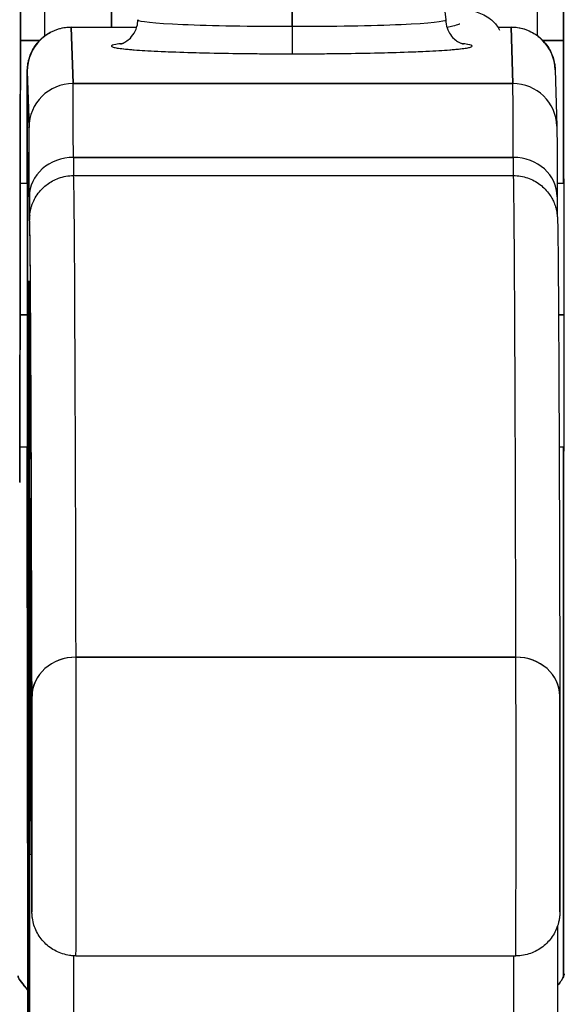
# Model space of a CAD drawing. Extents: x 784 to 1207, y 24 to 294.
# Tile 136 of 217: x 1034.796 to 1035.039, y 108.827 to 109.268. Entities that reach past the tile are written whole.
import ezdxf

# ---------------------------------------------------------------- set-up
doc = ezdxf.new("R2010")
doc.units = 0
doc.header["$LTSCALE"] = 4
doc.header["$MEASUREMENT"] = 0
doc.layers.get('0').update_dxf_attribs({"linetype": 'CONTINUOUS'})
doc.layers.get('DEFPOINTS').update_dxf_attribs({"linetype": 'CONTINUOUS'})
doc.styles.add('ROMANS', font='romans.shx')
doc.dimstyles.new('Default (ANSI)', dxfattribs={"dimscale": 20, "dimtxt": 0.07, "dimasz": 0.07, "dimexe": 0.125, "dimexo": 0.0625, "dimgap": 0.031496, "dimtad": 0, "dimtih": 1, "dimtoh": 1, "dimrnd": 1e-08, "dimzin": 0, "dimdsep": 46, "dimtxsty": 'ROMANS', "dimblk": 'Filled-1', "dimcen": 0.09, "dimdle": 0.393701, "dimclrd": 256, "dimclre": 256, "dimclrt": 256, "dimadec": 0, "dimazin": 0, "dimtfac": 0.928571, "dimtofl": 0, "dimtmove": 0, "dimatfit": 3, "dimfxl": 1, "dimtolj": 1, "dimtzin": 0, "dimlwd": -1, "dimlwe": -1, "dimarcsym": 0})

# ---------------------------------------------------------------- blocks, each defined once
blk = doc.blocks.new('Filled-1')
at = {"color": 0}
for p, q in [((0, 0), (-1, 0.17857)), ((-1, 0.17857), (-1, -0.17857)), ((-1, 0), (0, 0)), ((-1, -0.17857), (0, 0))]:
    blk.add_line(p, q, dxfattribs=at)
at = {"color": 0, "flags": 128}
blk.add_lwpolyline([(-1, -0.17857), (0, 0), (-1, 0.17857), (-1, -0.17857)], dxfattribs=at)
at = {"color": 0}
blk.add_solid([(-1, -0.17857), (0, 0), (-1, 0.17857), (-1, -0.17857)], dxfattribs=at)
blk = doc.blocks.new('*D19')
at = {"transparency": 16777216}
for p, q in [((1033.09995, 108.88735), (1033.09995, 115.33774)), ((1065.16245, 108.8561), (1065.16245, 115.33774)), ((1034.49995, 112.83774), (1044.71451, 112.83774)), ((1063.76245, 112.83774), (1053.54789, 112.83774))]:
    blk.add_line(p, q, dxfattribs=at)
at = {"layer": 'DEFPOINTS', "color": 0, "transparency": 16777216}
for p in [(1033.09995, 112.83774), (1033.09995, 107.63735), (1065.16245, 107.6061)]:
    blk.add_point(p, dxfattribs=at)
at = {"transparency": 16777216, "xscale": 1.400000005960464, "yscale": 1.400000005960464, "zscale": 1.400000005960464, "rotation": 180}
blk.add_blockref('Filled-1', (1033.09995, 112.83774), dxfattribs=at)
at = {"transparency": 16777216, "xscale": 1.400000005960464, "yscale": 1.400000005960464, "zscale": 1.400000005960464}
blk.add_blockref('Filled-1', (1065.16245, 112.83774), dxfattribs=at)
at = {"transparency": 16777216, "insert": (1049.1312, 112.83774), "char_height": 1.4, "attachment_point": 5, "style": 'ROMANS'}
blk.add_mtext('\\A1;\\fTahoma|b0|i0;\\H1.7500;(32.06)\\P\\fTahoma|b0|i0;\\H1.7500;(2 PL.)', dxfattribs=at)
blk = doc.blocks.new('*D20')
at = {"transparency": 16777216}
for p, q in [((1028.84995, 108.88735), (1028.84995, 115.33774)), ((1033.09995, 108.88735), (1033.09995, 115.33774)), ((1026.84995, 112.83774), (1024.84995, 112.83774)), ((1035.09995, 112.83774), (1037.09995, 112.83774))]:
    blk.add_line(p, q, dxfattribs=at)
at = {"layer": 'DEFPOINTS', "color": 0, "transparency": 16777216}
for p in [(1033.09995, 112.83774), (1028.84995, 107.63735), (1033.09995, 107.63735)]:
    blk.add_point(p, dxfattribs=at)
at = {"transparency": 16777216, "xscale": 2, "yscale": 2, "zscale": 2}
blk.add_blockref('Filled-1', (1028.84995, 112.83774), dxfattribs=at)
at = {"transparency": 16777216, "xscale": 2, "yscale": 2, "zscale": 2, "rotation": 180}
blk.add_blockref('Filled-1', (1033.09995, 112.83774), dxfattribs=at)
at = {"transparency": 16777216, "insert": (1021.17241, 112.83774), "char_height": 2, "attachment_point": 5, "style": 'ROMANS'}
blk.add_mtext('\\A1;4.25', dxfattribs=at)
blk = doc.blocks.new('*D22')
at = {"transparency": 16777216}
for p, q in [((996.78745, 108.8561), (996.78745, 123.13991)), ((1065.16245, 108.8561), (1065.16245, 123.13991)), ((998.18745, 120.63991), (1021.18133, 120.63991)), ((1063.76245, 120.63991), (1040.76857, 120.63991))]:
    blk.add_line(p, q, dxfattribs=at)
at = {"layer": 'DEFPOINTS', "color": 0, "transparency": 16777216}
for p in [(996.78745, 120.63991), (996.78745, 107.6061), (1065.16245, 107.6061)]:
    blk.add_point(p, dxfattribs=at)
at = {"transparency": 16777216, "xscale": 1.400000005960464, "yscale": 1.400000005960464, "zscale": 1.400000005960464, "rotation": 180}
blk.add_blockref('Filled-1', (996.78745, 120.63991), dxfattribs=at)
at = {"transparency": 16777216, "xscale": 1.400000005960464, "yscale": 1.400000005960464, "zscale": 1.400000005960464}
blk.add_blockref('Filled-1', (1065.16245, 120.63991), dxfattribs=at)
at = {"transparency": 16777216, "insert": (1030.97495, 120.63991), "char_height": 1.4, "attachment_point": 5, "style": 'ROMANS'}
blk.add_mtext('\\A1;\\fTahoma|b0|i0;\\H1.7500;(68.37)\\P\\fTahoma|b0|i0;\\H1.7500;OPENING WIDTH', dxfattribs=at)

msp = doc.modelspace()

# ---------------------------------------------------------------- linework, layer by layer
for p, q in [((1034.91764, 109.34109), (1034.91765, 109.26465)), ((1034.91765, 109.26465), (1034.91764, 109.34109)), ((1034.97781, 109.34368), (1034.98646, 109.26761)), ((1034.83691, 109.26422), (1034.83691, 109.28061)), ((1034.83691, 109.26422), (1034.83691, 109.28061)), ((1034.83691, 109.28061), (1034.83691, 109.26422)), ((1034.81889, 109.26422), (1034.84816, 109.26422)), ((1034.81964, 109.23901), (1034.81889, 109.26422)), ((1034.81889, 109.26422), (1034.81964, 109.23901)), ((1035.0098, 109.26422), (1035.01574, 109.26422)), ((1035.01649, 109.23901), (1035.01574, 109.26422)), ((1035.01574, 109.26422), (1035.01649, 109.23901)), ((1034.79609, 109.25833), (1034.80472, 109.25833)), ((1034.80472, 109.25833), (1034.79609, 109.25833)), ((1035.02989, 109.25833), (1035.03915, 109.25833)), ((1035.03915, 109.25833), (1035.02989, 109.25833)), ((1035.03915, 109.19446), (1035.03915, 109.25833)), ((1035.03915, 109.25833), (1035.03915, 109.19446)), ((1034.7992, 109.24456), (1034.79995, 109.21934)), ((1034.79995, 109.21934), (1034.7992, 109.24456)), ((1035.03541, 109.24514), (1035.03616, 109.21992)), ((1034.81964, 109.23901), (1035.01649, 109.23901)), ((1035.01649, 109.23901), (1034.81964, 109.23901)), ((1034.99439, 109.23901), (1034.99439, 109.23901)), ((1034.99439, 109.23901), (1034.99439, 109.23901)), ((1034.8198, 109.20597), (1035.01665, 109.20597)), ((1035.01665, 109.20596), (1034.8198, 109.20596)), ((1034.79603, 109.19446), (1034.79925, 109.19446)), ((1034.81988, 109.1978), (1035.01673, 109.1978)), ((1035.03631, 109.19446), (1035.03937, 109.19446)), ((1034.79595, 109.1354), (1034.79929, 109.1354)), ((1034.79929, 109.1354), (1034.79595, 109.1354)), ((1035.03692, 109.1354), (1035.03943, 109.1354)), ((1035.03943, 109.1354), (1035.03692, 109.1354)), ((1034.79583, 109.07635), (1034.79925, 109.07635)), ((1035.03719, 109.07635), (1035.03937, 109.07635)), ((1035.03915, 108.83942), (1035.03915, 109.07635)), ((1035.03915, 109.07635), (1035.03915, 108.83942)), ((1034.79916, 109.06602), (1034.79923, 109.06608)), ((1034.79923, 109.06608), (1034.79916, 109.06602)), ((1034.79938, 108.84624), (1034.7991, 109.05677)), ((1034.7991, 109.05677), (1034.79938, 108.84624)), ((1035.01785, 108.98217), (1034.821, 108.98217)), ((1034.821, 108.98217), (1035.01785, 108.98217)), ((1034.79938, 108.84624), (1034.79938, 108.84622)), ((1034.82096, 108.84842), (1035.01781, 108.84842)), ((1035.03915, 108.84013), (1035.03979, 108.84013)), ((1035.03979, 108.84013), (1035.03915, 108.84013))]:
    msp.add_line(p, q)
for centre, major_axis, ratio, start_param, end_param in [((1034.8081, 109.25833), (0, 0.98425), 0.001274, 1.266466, 1.56886), ((1035.02857, 109.25833), (0, -0.98425), 0.001274, 4.408059, 4.710116), ((1035.04038, 109.25833), (0, 0.97244), 0.001274, 1.262649, 1.570796), ((1034.79551, 109.56526), (0, -0.55118), 0.001274, 0.413203, 1.302712), ((1034.91756, 109.2676), (-0.0689, 0), 0.042782, 6.278319, 7.855256), ((1034.91756, 109.2676), (-0.0689, 0), 0.042782, 6.278319, 7.855256), ((1034.91756, 109.2676), (0.0689, 0), 0.042782, 4.713664, 6.288051), ((1034.91756, 109.2676), (0.0689, 0), 0.042782, 4.713664, 6.288051), ((1034.91766, 109.26415), (0, -0.01181), 0.001274, 4.669594, 6.240384), ((1034.91766, 109.26415), (0, -0.01181), 0.001274, 4.669594, 6.240384), ((1034.81888, 109.24456), (-0.01969, 0), 0.999085, 4.712389, 6.283185), ((1034.81888, 109.24456), (-0.01969, 0), 0.999085, 4.712389, 6.283185), ((1034.81888, 109.1354), (0, 0.12894), 0.001274, 6.24039, 6.283185), ((1035.01573, 109.1354), (0, 0.12894), 0.001274, 6.24039, 6.32598), ((1035.01573, 109.24456), (0.01968, 0.00059), 0.999084, 0, 1.541037), ((1035.01573, 109.24456), (0.01969, 0), 0.999085, 0.029759, 1.570796), ((1034.91756, 109.2558), (-0.08071, 0), 0.042782, 5.937993, 7.855256), ((1034.91756, 109.2558), (0.08071, 0), 0.042782, 4.713664, 6.628377), ((1034.79919, 109.1354), (0, 0.10925), 0.001274, 6.24039, 7.282904), ((1034.81963, 109.21934), (-0.01969, 0), 0.999085, 4.712389, 6.283185), ((1034.81963, 109.21934), (-0.01969, 0), 0.999085, 4.712389, 6.283185), ((1034.81962, 108.92438), (0, 0.31492), 0.001274, 5.818959, 6.240414), ((1034.81962, 108.92433), (0, 0.31496), 0.001274, 5.818984, 6.24039), ((1035.01573, 109.13541), (0, -0.12893), 0.001276, 3.779235, 3.779243), ((1035.01648, 109.21934), (0.01968, 0.00059), 0.999084, 0, 1.541037), ((1035.01647, 108.92433), (0, 0.31496), 0.001274, 5.818984, 6.24039), ((1035.01648, 109.21934), (0.01969, 0), 0.999085, 0.029759, 1.570796), ((1035.01647, 108.92438), (0, 0.31492), 0.001274, 5.818961, 6.240414), ((1034.79993, 108.92433), (0, 0.29528), 0.001274, 5.818984, 6.24039), ((1034.79919, 109.1354), (0, 0.07382), 0.001274, 5.934696, 6.926685), ((1034.79919, 109.1354), (0, -0.07382), 0.001274, 5.934696, 9.076289), ((1034.81979, 109.18836), (-0.01968, -0.00005), 0.894179, 4.709544, 6.280341), ((1034.81979, 109.18836), (-0.01968, -0.00005), 0.894179, 4.709544, 6.280341), ((1034.81984, 109.27637), (0, -0.07874), 0.001274, 5.818984, 6.2188), ((1034.81984, 109.27637), (0, -0.07874), 0.001274, 5.818984, 6.218734), ((1035.01669, 109.27637), (0, -0.07874), 0.001274, 5.818984, 6.218813), ((1035.01664, 109.18836), (0.01968, 0.00005), 0.894179, 6.280341, 7.851137), ((1035.01669, 109.27637), (0, -0.07874), 0.001274, 5.818984, 6.218747), ((1035.01664, 109.18836), (0.01968, 0.00005), 0.894179, 6.280341, 7.851137), ((1035.03935, 109.1354), (0, 0.06102), 0.001274, 4.712389, 6.537883), ((1034.81988, 107.28441), (0, 1.91339), 0.001274, 5.803859, 6.283185), ((1034.81988, 107.28441), (0, 1.91339), 0.001274, 5.803859, 6.283185), ((1035.01673, 107.28441), (0, 1.91339), 0.001274, 5.803859, 6.283185), ((1035.01673, 107.28441), (0, 1.91339), 0.001274, 5.803859, 6.283185), ((1034.80016, 109.27637), (0, -0.09843), 0.001274, 5.818984, 6.295998), ((1034.80019, 107.28441), (0, 1.8937), 0.001274, 5.803859, 6.295998), ((1034.79993, 108.92433), (0, -0.22638), 0.001274, 2.793103, 5.934696), ((1034.81984, 109.17796), (-0.01969, 0), 0.999919, 6.184114, 6.283185), ((1034.81984, 109.17796), (-0.01959, 0.00195), 0.999917, 0, 0.099072), ((1034.79993, 108.92433), (0, 0.22638), 0.001274, 2.793103, 5.934696), ((1035.03935, 109.1354), (0, -0.06102), 0.001274, 6.028488, 7.853982), ((1034.79919, 109.1354), (0, -0.10925), 0.001274, 5.283467, 5.515817), ((1034.79919, 109.1354), (0, -0.07382), 0.001274, 5.639686, 5.934696), ((1034.80053, 108.87615), (0, 0.17717), 0.001274, 6.116264, 7.751812), ((1034.82025, 109.05085), (-0.01968, -0.00015), 0.9861, 6.27552, 6.283185), ((1034.80019, 107.28441), (0, 1.79134), 0.001274, 5.803859, 6.116264), ((1034.82025, 109.05085), (-0.01968, -0.00015), 0.9861, 6.27552, 6.283185), ((1034.82099, 108.9647), (-0.01968, -0.00005), 0.887305, 4.709628, 6.280429), ((1034.82099, 108.9647), (-0.01968, -0.00005), 0.887305, 4.709628, 6.280424), ((1034.82096, 108.91929), (0, -0.07087), 0.001274, 0, 2.662266), ((1034.82096, 108.91929), (0, -0.07087), 0.001274, 0, 2.662266), ((1035.01781, 108.91929), (0, -0.07087), 0.001274, 6.283184, 8.94545), ((1035.01781, 108.91929), (0, -0.07087), 0.001274, 0, 2.662266), ((1035.01784, 108.9647), (0.01968, 0.00005), 0.887305, 6.280424, 7.85122), ((1035.01784, 108.9647), (0.01968, 0.00005), 0.887305, 6.280419, 7.85122), ((1034.80127, 108.91929), (0, -0.05118), 0.001274, 5.803859, 8.945451), ((1035.03749, 108.91929), (0, -0.05118), 0.001274, 5.803859, 8.945451), ((1034.79993, 108.92433), (0, 0.29528), 0.001274, 3.840301, 4.610219), ((1034.81999, 108.89422), (-0.01969, 0), 0.101992, 0.00128, 0.301034), ((1034.81999, 108.89422), (-0.01969, 0), 0.101992, 0.00128, 0.301034), ((1034.79929, 108.7754), (0, -0.09843), 0.001274, 1.347882, 2.374224), ((1034.81962, 108.92433), (0, 0.31496), 0.001274, 3.840297, 4.469054), ((1034.81962, 108.92433), (0, -0.31496), 0.001274, 0.698708, 1.327456), ((1035.01647, 108.92433), (0, 0.31496), 0.001274, 3.840301, 4.468974), ((1035.01647, 108.92433), (0, -0.31496), 0.001274, 0.698705, 1.327386), ((1035.03915, 108.81935), (0, 0.02078), 0.001274, 6.283105, 6.544703)]:
    msp.add_ellipse(centre, major_axis=major_axis, ratio=ratio, start_param=start_param, end_param=end_param)
for points, knots in [([(1035.03915, 109.25833), (1035.03915, 109.30873), (1035.03915, 109.35853), (1035.03916, 109.4083), (1035.03917, 109.4572), (1035.03918, 109.50608), (1035.0392, 109.55327)], [0, 0, 0, 0, 0.3333333, 0.3333333, 0.3333333, 0.6608154, 0.6608154, 0.6608154, 0.6608154]), ([(1034.79618, 109.41926), (1034.79617, 109.38769), (1034.79616, 109.35735), (1034.79614, 109.32794), (1034.79612, 109.29853), (1034.7961, 109.27006), (1034.79608, 109.2434), (1034.79605, 109.21674), (1034.79603, 109.19188), (1034.796, 109.16907), (1034.79597, 109.14626), (1034.79593, 109.12549), (1034.7959, 109.10733), (1034.79586, 109.08916), (1034.79583, 109.07359), (1034.79579, 109.06044)], [0, 0, 0, 0, 0.2, 0.2, 0.2, 0.4, 0.4, 0.4, 0.6, 0.6, 0.6, 0.8, 0.8, 0.8, 1, 1, 1, 1]), ([(1034.98566, 109.27465), (1034.9858, 109.27462), (1034.98595, 109.2746), (1034.99193, 109.2735), (1034.99652, 109.27247), (1035.00245, 109.27028), (1035.00438, 109.26946), (1035.00763, 109.26695), (1035.00885, 109.26577), (1035.01009, 109.26376), (1035.01031, 109.26337), (1035.01051, 109.26296)], [0.5317702, 0.5317702, 0.5317702, 0.5317702, 0.5335766, 0.5335766, 0.6065375, 0.6065375, 0.6429643, 0.6429643, 0.6630317, 0.6630317, 0.6675321, 0.6675321, 0.6675321, 0.6675321]), ([(1034.84086, 109.25673), (1034.84086, 109.25673), (1034.84093, 109.25674), (1034.84124, 109.25684), (1034.84144, 109.2569), (1034.84195, 109.25711), (1034.84218, 109.25721), (1034.84292, 109.25758), (1034.8435, 109.2579), (1034.8449, 109.25901), (1034.84566, 109.25968), (1034.84713, 109.26171), (1034.84783, 109.26298), (1034.84852, 109.26552), (1034.84866, 109.26656), (1034.84866, 109.26761)], [2.9611758, 2.9611758, 2.9611758, 2.9611758, 3.0042671, 3.0042671, 3.0370893, 3.0370893, 3.0572686, 3.0572686, 3.0875284, 3.0875284, 3.110586, 3.110586, 3.1300703, 3.1300703, 3.1415903, 3.1415903, 3.1415903, 3.1415903]), ([(1034.98646, 109.2676), (1034.98646, 109.2663), (1034.98669, 109.26501), (1034.98746, 109.2627), (1034.98802, 109.2617), (1034.98922, 109.25998), (1034.98987, 109.25933), (1034.99107, 109.25829), (1034.99159, 109.25795), (1034.99251, 109.2574), (1034.99288, 109.25723), (1034.99357, 109.25693), (1034.99381, 109.25685), (1034.99419, 109.25673), (1034.99426, 109.25672), (1034.99426, 109.25672)], [6.283183, 6.283183, 6.283183, 6.283183, 6.2974594, 6.2974594, 6.3131242, 6.3131242, 6.3323658, 6.3323658, 6.3548314, 6.3548314, 6.3810391, 6.3810391, 6.4175771, 6.4175771, 6.4635974, 6.4635974, 6.4635974, 6.4635974]), ([(1034.98697, 109.2642), (1034.98795, 109.26441), (1034.98883, 109.26462), (1034.99087, 109.26516), (1034.99185, 109.26547), (1034.99261, 109.26576), (1034.99275, 109.26582), (1034.99275, 109.26582)], [0.57204846, 0.57204846, 0.57204846, 0.57204846, 0.58882692, 0.58882692, 0.61672876, 0.61672876, 0.62991147, 0.62991147, 0.62991147, 0.62991147]), ([(1034.79908, 109.19446), (1034.79908, 109.20157), (1034.79909, 109.20818), (1034.79911, 109.2221), (1034.79912, 109.2289), (1034.79915, 109.23899), (1034.79916, 109.24233), (1034.79918, 109.24436), (1034.79918, 109.24462), (1034.7992, 109.24514), (1034.7992, 109.24527), (1034.79923, 109.2458), (1034.79923, 109.24594), (1034.79926, 109.2463), (1034.79928, 109.24653), (1034.79936, 109.24729), (1034.79945, 109.24789), (1034.79968, 109.24903), (1034.79981, 109.2496), (1034.80036, 109.25149), (1034.8009, 109.25279), (1034.8025, 109.25576), (1034.80373, 109.25739), (1034.80666, 109.26023), (1034.80841, 109.26146), (1034.81217, 109.26328), (1034.81423, 109.2639), (1034.81715, 109.26428), (1034.81802, 109.26434), (1034.81888, 109.26434)], [0.3798679, 0.3798679, 0.3798679, 0.3798679, 0.4439649, 0.4439649, 0.5324672, 0.5324672, 0.6211026, 0.6211026, 0.6422287, 0.6422287, 0.6501792, 0.6501792, 0.6522795, 0.6522795, 0.6545394, 0.6545394, 0.659093, 0.659093, 0.6635504, 0.6635504, 0.6741451, 0.6741451, 0.6893195, 0.6893195, 0.7052428, 0.7052428, 0.7211743, 0.7211743, 0.727735, 0.727735, 0.727735, 0.727735]), ([(1035.01573, 109.26434), (1035.01602, 109.26434), (1035.01632, 109.26434), (1035.0175, 109.26428), (1035.01838, 109.26418), (1035.02134, 109.26365), (1035.02339, 109.26291), (1035.02707, 109.26088), (1035.02876, 109.25956), (1035.0316, 109.25649), (1035.03279, 109.2547), (1035.03408, 109.25187), (1035.03443, 109.25089), (1035.03483, 109.24944), (1035.03494, 109.24897), (1035.0351, 109.24818), (1035.03516, 109.24785), (1035.03526, 109.24718), (1035.0353, 109.24683), (1035.03534, 109.24639), (1035.03535, 109.24626), (1035.03537, 109.24598), (1035.03538, 109.24584), (1035.03539, 109.2456), (1035.0354, 109.2455), (1035.03541, 109.2453), (1035.03541, 109.24522), (1035.03541, 109.24514)], [0, 0, 0, 0, 0.00224223, 0.00224223, 0.00898256, 0.00898256, 0.02514758, 0.02514758, 0.04107187, 0.04107187, 0.0570029, 0.0570029, 0.06485469, 0.06485469, 0.06852226, 0.06852226, 0.0711256, 0.0711256, 0.0739908, 0.0739908, 0.07533776, 0.07533776, 0.07733102, 0.07733102, 0.07973003, 0.07973003, 0.08311644, 0.08311644, 0.08311644, 0.08311644]), ([(1034.84161, 109.25697), (1034.84051, 109.25684), (1034.83958, 109.25671), (1034.83886, 109.25657), (1034.83752, 109.25632), (1034.83684, 109.25606), (1034.83685, 109.2558), (1034.83686, 109.25554), (1034.83755, 109.25528), (1034.83891, 109.25503), (1034.84026, 109.25478), (1034.84229, 109.25453), (1034.84492, 109.2543), (1034.84756, 109.25407), (1034.85081, 109.25385), (1034.85459, 109.25365), (1034.85837, 109.25344), (1034.86269, 109.25326), (1034.86742, 109.2531), (1034.87216, 109.25294), (1034.87731, 109.2528), (1034.88279, 109.25269), (1034.88826, 109.25258), (1034.89406, 109.25249), (1034.8999, 109.25243), (1034.90574, 109.25238), (1034.91163, 109.25235), (1034.91766, 109.25235)], [0.3898506, 0.3898506, 0.3898506, 0.3898506, 0.4285714, 0.4285714, 0.4285714, 0.5, 0.5, 0.5, 0.5714286, 0.5714286, 0.5714286, 0.6428571, 0.6428571, 0.6428571, 0.7142857, 0.7142857, 0.7142857, 0.7857143, 0.7857143, 0.7857143, 0.8571429, 0.8571429, 0.8571429, 0.9285714, 0.9285714, 0.9285714, 1, 1, 1, 1]), ([(1034.91766, 109.25235), (1034.9237, 109.25235), (1034.9296, 109.25238), (1034.93544, 109.25243), (1034.94128, 109.25249), (1034.94708, 109.25258), (1034.95255, 109.25269), (1034.95801, 109.2528), (1034.96316, 109.25294), (1034.96788, 109.2531), (1034.9726, 109.25326), (1034.97691, 109.25344), (1034.98068, 109.25365), (1034.98445, 109.25385), (1034.98768, 109.25407), (1034.9903, 109.2543), (1034.99292, 109.25453), (1034.99493, 109.25478), (1034.99627, 109.25503), (1034.9976, 109.25529), (1034.99828, 109.25554), (1034.99827, 109.2558), (1034.99826, 109.25606), (1034.99757, 109.25632), (1034.99621, 109.25657), (1034.9955, 109.25671), (1034.99459, 109.25684), (1034.99351, 109.25697)], [0, 0, 0, 0, 0.0714286, 0.0714286, 0.0714286, 0.1428571, 0.1428571, 0.1428571, 0.2142857, 0.2142857, 0.2142857, 0.2857143, 0.2857143, 0.2857143, 0.3571429, 0.3571429, 0.3571429, 0.4285714, 0.4285714, 0.4285714, 0.5, 0.5, 0.5, 0.5714286, 0.5714286, 0.5714286, 0.6092456, 0.6092456, 0.6092456, 0.6092456]), ([(1034.7992, 109.24456), (1034.79919, 109.24489), (1034.79918, 109.24436), (1034.79917, 109.24296), (1034.79916, 109.24156), (1034.79915, 109.23928), (1034.79914, 109.23619), (1034.79913, 109.2331), (1034.79912, 109.22919), (1034.79911, 109.22457), (1034.7991, 109.21995), (1034.7991, 109.2146), (1034.79909, 109.20866), (1034.79909, 109.20423), (1034.79908, 109.19948), (1034.79908, 109.19446)], [0, 0, 0, 0, 0.0909091, 0.0909091, 0.0909091, 0.1818182, 0.1818182, 0.1818182, 0.2727273, 0.2727273, 0.2727273, 0.3636364, 0.3636364, 0.3636364, 0.4313687, 0.4313687, 0.4313687, 0.4313687]), ([(1034.8001, 109.18836), (1034.80009, 109.19456), (1034.80007, 109.19983), (1034.80005, 109.20423), (1034.80004, 109.20863), (1034.80002, 109.21214), (1034.8, 109.21467), (1034.79998, 109.2172), (1034.79997, 109.21875), (1034.79995, 109.21934)], [0, 0, 0, 0, 0.333333, 0.333333, 0.333333, 0.666667, 0.666667, 0.666667, 1, 1, 1, 1]), ([(1035.03616, 109.21992), (1035.03624, 109.21733), (1035.03624, 109.21253), (1035.03629, 109.1987), (1035.03631, 109.19389), (1035.03632, 109.18841)], [0, 0, 0, 0, 0.2222895, 0.2222895, 0.3154487, 0.3154487, 0.3154487, 0.3154487]), ([(1034.79914, 109.19446), (1034.79914, 109.19485), (1034.79914, 109.19524), (1034.79914, 109.19562), (1034.79915, 109.19907), (1034.79915, 109.20192), (1034.79916, 109.2041), (1034.79917, 109.20629), (1034.79917, 109.2078), (1034.79918, 109.20858), (1034.79919, 109.20936), (1034.7992, 109.20941), (1034.7992, 109.20878), (1034.79921, 109.20814), (1034.79922, 109.20681), (1034.79923, 109.20479)], [0.6838453, 0.6838453, 0.6838453, 0.6838453, 0.6923077, 0.6923077, 0.6923077, 0.7692308, 0.7692308, 0.7692308, 0.8461538, 0.8461538, 0.8461538, 0.9230769, 0.9230769, 0.9230769, 1, 1, 1, 1]), ([(1034.79923, 109.20479), (1034.79923, 109.20277), (1034.79924, 109.20016), (1034.79925, 109.19689), (1034.79925, 109.19362), (1034.79926, 109.1897), (1034.79926, 109.18529), (1034.79927, 109.18089), (1034.79927, 109.176), (1034.79928, 109.17077), (1034.79928, 109.16554), (1034.79928, 109.15996), (1034.79928, 109.1542), (1034.79929, 109.14844), (1034.79929, 109.14248), (1034.79929, 109.13652), (1034.79929, 109.13056), (1034.79929, 109.12459), (1034.79929, 109.11878), (1034.79928, 109.11297), (1034.79928, 109.10733), (1034.79928, 109.10201), (1034.79927, 109.0967), (1034.79927, 109.09171), (1034.79926, 109.08719), (1034.79926, 109.08268), (1034.79925, 109.07864), (1034.79925, 109.07519), (1034.79924, 109.07174), (1034.79924, 109.06889), (1034.79923, 109.06671), (1034.79922, 109.06452), (1034.79921, 109.06301), (1034.79921, 109.06223), (1034.7992, 109.06145), (1034.79919, 109.0614), (1034.79918, 109.06203), (1034.79918, 109.06267), (1034.79917, 109.06399), (1034.79916, 109.06602)], [0, 0, 0, 0, 0.076923, 0.076923, 0.076923, 0.153846, 0.153846, 0.153846, 0.230769, 0.230769, 0.230769, 0.307692, 0.307692, 0.307692, 0.384615, 0.384615, 0.384615, 0.461538, 0.461538, 0.461538, 0.538462, 0.538462, 0.538462, 0.615385, 0.615385, 0.615385, 0.692308, 0.692308, 0.692308, 0.769231, 0.769231, 0.769231, 0.846154, 0.846154, 0.846154, 0.923077, 0.923077, 0.923077, 1, 1, 1, 1]), ([(1034.80026, 109.1799), (1034.8003, 109.1803), (1034.8003, 109.18072), (1034.80069, 109.18259), (1034.80083, 109.18316), (1034.80119, 109.18434), (1034.80136, 109.18483), (1034.80187, 109.18611), (1034.80227, 109.18697), (1034.80328, 109.18876), (1034.80391, 109.18969), (1034.80561, 109.19177), (1034.80677, 109.19288), (1034.80959, 109.19501), (1034.81136, 109.19597), (1034.81533, 109.1974), (1034.81762, 109.1978), (1034.81988, 109.1978)], [0, 0, 0, 0, 0.0331109, 0.0331109, 0.0434822, 0.0434822, 0.0492461, 0.0492461, 0.057669, 0.057669, 0.0667176, 0.0667176, 0.0790387, 0.0790387, 0.0941717, 0.0941717, 0.111497, 0.111497, 0.111497, 0.111497]), ([(1035.01673, 109.1978), (1035.01887, 109.1978), (1035.02104, 109.19744), (1035.02505, 109.19607), (1035.02695, 109.19506), (1035.03026, 109.19256), (1035.03171, 109.19103), (1035.03335, 109.18869), (1035.0338, 109.18795), (1035.03447, 109.18666), (1035.03473, 109.1861), (1035.03529, 109.18474), (1035.03552, 109.184), (1035.03584, 109.18286), (1035.03594, 109.18242), (1035.03613, 109.18154), (1035.03618, 109.18118), (1035.03631, 109.18028), (1035.03634, 109.17995), (1035.03644, 109.17886), (1035.03645, 109.1785), (1035.03653, 109.17663), (1035.03656, 109.1749), (1035.03672, 109.16458), (1035.03684, 109.14998), (1035.03715, 109.09271), (1035.03735, 109.03728), (1035.03752, 108.96475)], [0, 0, 0, 0, 0.016461, 0.016461, 0.032601, 0.032601, 0.048633, 0.048633, 0.055771, 0.055771, 0.06139, 0.06139, 0.070441, 0.070441, 0.078939, 0.078939, 0.091643, 0.091643, 0.118195, 0.118195, 0.19773, 0.19773, 0.43628, 0.43628, 1.153763, 1.153763, 2.351964, 2.351964, 2.351964, 2.351964]), ([(1035.03943, 109.1354), (1035.03943, 109.14254), (1035.03943, 109.14928), (1035.03942, 109.15586), (1035.03942, 109.16244), (1035.03942, 109.16887), (1035.03941, 109.17441), (1035.0394, 109.17995), (1035.0394, 109.18461), (1035.03939, 109.18818), (1035.03938, 109.19176), (1035.03937, 109.19425), (1035.03936, 109.1955), (1035.03936, 109.19674), (1035.03935, 109.19674), (1035.03934, 109.19548), (1035.03934, 109.1952), (1035.03933, 109.19486), (1035.03933, 109.19446)], [0, 0, 0, 0, 0.1111111, 0.1111111, 0.1111111, 0.2222222, 0.2222222, 0.2222222, 0.3333333, 0.3333333, 0.3333333, 0.4444444, 0.4444444, 0.4444444, 0.5555556, 0.5555556, 0.5555556, 0.58035, 0.58035, 0.58035, 0.58035]), ([(1034.80016, 109.17796), (1034.80015, 109.17789), (1034.80015, 109.17823), (1034.80014, 109.17899), (1034.80013, 109.17975), (1034.80013, 109.18094), (1034.80012, 109.18251), (1034.80011, 109.18407), (1034.80011, 109.18602), (1034.8001, 109.18836)], [0, 0, 0, 0, 0.333333, 0.333333, 0.333333, 0.666667, 0.666667, 0.666667, 1, 1, 1, 1]), ([(1034.8013, 108.9647), (1034.80124, 108.9886), (1034.80118, 109.01054), (1034.80112, 109.03056), (1034.80106, 109.05058), (1034.801, 109.06868), (1034.80094, 109.08475), (1034.80088, 109.10082), (1034.80081, 109.11485), (1034.80075, 109.12682), (1034.80068, 109.13879), (1034.80062, 109.1487), (1034.80055, 109.1565), (1034.80049, 109.16431), (1034.80042, 109.17001), (1034.80036, 109.17358), (1034.80029, 109.17716), (1034.80023, 109.17862), (1034.80016, 109.17796)], [0, 0, 0, 0, 0.166667, 0.166667, 0.166667, 0.333333, 0.333333, 0.333333, 0.5, 0.5, 0.5, 0.666667, 0.666667, 0.666667, 0.833333, 0.833333, 0.833333, 1, 1, 1, 1]), ([(1034.79984, 108.71156), (1034.79982, 108.71638), (1034.7998, 108.7223), (1034.79979, 108.72936), (1034.79977, 108.73642), (1034.79976, 108.74463), (1034.79974, 108.75381), (1034.79973, 108.76299), (1034.79972, 108.77313), (1034.79971, 108.78407), (1034.7997, 108.79502), (1034.79969, 108.80676), (1034.79968, 108.81911), (1034.79967, 108.83147), (1034.79966, 108.84442), (1034.79966, 108.85775), (1034.79965, 108.87108), (1034.79965, 108.8848), (1034.79965, 108.89866), (1034.79965, 108.91252), (1034.79964, 108.92652), (1034.79965, 108.94044), (1034.79965, 108.95435), (1034.79965, 108.96817), (1034.79965, 108.98167), (1034.79966, 108.99516), (1034.79967, 109.00833), (1034.79967, 109.02094), (1034.79968, 109.03356), (1034.79969, 109.04562), (1034.7997, 109.05693), (1034.79971, 109.06823), (1034.79972, 109.07878), (1034.79973, 109.08839), (1034.79975, 109.09801), (1034.79976, 109.10668), (1034.79978, 109.11427), (1034.79979, 109.12186), (1034.79981, 109.12837), (1034.79982, 109.13367), (1034.79984, 109.13898), (1034.79986, 109.1431), (1034.79987, 109.14594), (1034.79989, 109.14879), (1034.79991, 109.15037), (1034.79993, 109.15066), (1034.79995, 109.15095), (1034.79996, 109.14994), (1034.79998, 109.14768), (1034.8, 109.14541), (1034.80002, 109.14189), (1034.80003, 109.1371)], [0, 0, 0, 0, 0.058824, 0.058824, 0.058824, 0.117647, 0.117647, 0.117647, 0.176471, 0.176471, 0.176471, 0.235294, 0.235294, 0.235294, 0.294118, 0.294118, 0.294118, 0.352941, 0.352941, 0.352941, 0.411765, 0.411765, 0.411765, 0.470588, 0.470588, 0.470588, 0.529412, 0.529412, 0.529412, 0.588235, 0.588235, 0.588235, 0.647059, 0.647059, 0.647059, 0.705882, 0.705882, 0.705882, 0.764706, 0.764706, 0.764706, 0.823529, 0.823529, 0.823529, 0.882353, 0.882353, 0.882353, 0.941176, 0.941176, 0.941176, 1, 1, 1, 1]), ([(1034.80003, 109.1371), (1034.80002, 109.14117), (1034.8, 109.14436), (1034.79998, 109.14776), (1034.79997, 109.14868), (1034.79996, 109.1496), (1034.79996, 109.14984), (1034.79995, 109.14992), (1034.79995, 109.14993), (1034.79995, 109.14993)], [0.0005151, 0.0005151, 0.0005151, 0.0005151, 0.0917871, 0.0917871, 0.1411487, 0.1411487, 0.1683431, 0.1683431, 0.1725242, 0.1725242, 0.1725242, 0.1725242]), ([(1034.80003, 109.1371), (1034.80005, 109.13228), (1034.80006, 109.12637), (1034.80008, 109.11931), (1034.8001, 109.11225), (1034.80011, 109.10403), (1034.80012, 109.09486), (1034.80014, 109.08568), (1034.80015, 109.07554), (1034.80016, 109.0646), (1034.80017, 109.05365), (1034.80018, 109.0419), (1034.80019, 109.02955), (1034.8002, 109.0172), (1034.8002, 109.00425), (1034.80021, 108.99092), (1034.80021, 108.97758), (1034.80022, 108.96387), (1034.80022, 108.95001), (1034.80022, 108.93615), (1034.80022, 108.92215), (1034.80022, 108.90823), (1034.80022, 108.89432), (1034.80022, 108.8805), (1034.80021, 108.867), (1034.80021, 108.85351), (1034.8002, 108.84034), (1034.80019, 108.82772), (1034.80019, 108.81511), (1034.80018, 108.80304), (1034.80017, 108.79174), (1034.80016, 108.78043), (1034.80015, 108.76988), (1034.80013, 108.76027), (1034.80012, 108.75066), (1034.80011, 108.74199), (1034.80009, 108.7344), (1034.80008, 108.72681), (1034.80006, 108.7203), (1034.80004, 108.71499), (1034.80003, 108.70968), (1034.80001, 108.70557), (1034.79999, 108.70272), (1034.79998, 108.69988), (1034.79996, 108.69829), (1034.79994, 108.698), (1034.79992, 108.69772), (1034.7999, 108.69873), (1034.79989, 108.70099), (1034.79987, 108.70326), (1034.79985, 108.70678), (1034.79984, 108.71156)], [0, 0, 0, 0, 0.058824, 0.058824, 0.058824, 0.117647, 0.117647, 0.117647, 0.176471, 0.176471, 0.176471, 0.235294, 0.235294, 0.235294, 0.294118, 0.294118, 0.294118, 0.352941, 0.352941, 0.352941, 0.411765, 0.411765, 0.411765, 0.470588, 0.470588, 0.470588, 0.529412, 0.529412, 0.529412, 0.588235, 0.588235, 0.588235, 0.647059, 0.647059, 0.647059, 0.705882, 0.705882, 0.705882, 0.764706, 0.764706, 0.764706, 0.823529, 0.823529, 0.823529, 0.882353, 0.882353, 0.882353, 0.941176, 0.941176, 0.941176, 1, 1, 1, 1]), ([(1034.79995, 108.69874), (1034.79995, 108.69874), (1034.79996, 108.69897), (1034.79998, 108.7003), (1034.79999, 108.70238), (1034.80003, 108.71103), (1034.80006, 108.72026), (1034.80011, 108.74505), (1034.80014, 108.7612), (1034.80017, 108.7981), (1034.80019, 108.81931), (1034.80021, 108.86405), (1034.80022, 108.88814), (1034.80022, 108.93615), (1034.80022, 108.96066), (1034.8002, 109.00704), (1034.80019, 109.02949), (1034.80016, 109.06954), (1034.80014, 109.08765), (1034.80009, 109.11713), (1034.80006, 109.12894), (1034.80003, 109.13703)], [0.095515, 0.095515, 0.095515, 0.095515, 0.123841, 0.123841, 0.213853, 0.213853, 0.387934, 0.387934, 0.570542, 0.570542, 0.753617, 0.753617, 0.936769, 0.936769, 1.119942, 1.119942, 1.303116, 1.303116, 1.486277, 1.486277, 1.667352, 1.667352, 1.667352, 1.667352]), ([(1035.03933, 109.07635), (1035.03933, 109.07594), (1035.03934, 109.0756), (1035.03934, 109.07531), (1035.03935, 109.07407), (1035.03936, 109.07407), (1035.03936, 109.07533), (1035.03937, 109.07658), (1035.03938, 109.07908), (1035.03939, 109.08266), (1035.0394, 109.08625), (1035.0394, 109.09091), (1035.03941, 109.09646), (1035.03942, 109.102), (1035.03942, 109.10842), (1035.03942, 109.115), (1035.03943, 109.12157), (1035.03943, 109.12829), (1035.03943, 109.1354)], [0.4192826, 0.4192826, 0.4192826, 0.4192826, 0.4444444, 0.4444444, 0.4444444, 0.5555556, 0.5555556, 0.5555556, 0.6666667, 0.6666667, 0.6666667, 0.7777778, 0.7777778, 0.7777778, 0.8888889, 0.8888889, 0.8888889, 1, 1, 1, 1]), ([(1034.79908, 109.07635), (1034.79908, 109.07595), (1034.79908, 109.07556), (1034.79908, 109.07517), (1034.79908, 109.06852), (1034.79909, 109.06242), (1034.7991, 109.05677)], [0.90372125, 0.90372125, 0.90372125, 0.90372125, 0.90909091, 0.90909091, 0.90909091, 1, 1, 1, 1]), ([(1034.79916, 109.06602), (1034.79915, 109.06804), (1034.79915, 109.07065), (1034.79914, 109.07392), (1034.79914, 109.07469), (1034.79914, 109.0755), (1034.79914, 109.07635)], [0, 0, 0, 0, 0.07692308, 0.07692308, 0.07692308, 0.09514231, 0.09514231, 0.09514231, 0.09514231]), ([(1034.80031, 108.89422), (1034.80031, 108.90495), (1034.80031, 108.9154), (1034.80032, 108.92567), (1034.80032, 108.93593), (1034.80032, 108.94601), (1034.80033, 108.95562), (1034.80034, 108.96524), (1034.80034, 108.97439), (1034.80035, 108.98295), (1034.80036, 108.99152), (1034.80037, 108.9995), (1034.80038, 109.00676), (1034.80039, 109.01402), (1034.8004, 109.02055), (1034.80041, 109.02626), (1034.80042, 109.03196), (1034.80044, 109.03684), (1034.80045, 109.0408), (1034.80046, 109.04477), (1034.80047, 109.04782), (1034.80049, 109.04992), (1034.8005, 109.05201), (1034.80052, 109.05314), (1034.80053, 109.05329), (1034.80054, 109.05345), (1034.80056, 109.05264), (1034.80057, 109.05085)], [0, 0, 0, 0, 0.111111, 0.111111, 0.111111, 0.222222, 0.222222, 0.222222, 0.333333, 0.333333, 0.333333, 0.444444, 0.444444, 0.444444, 0.555556, 0.555556, 0.555556, 0.666667, 0.666667, 0.666667, 0.777778, 0.777778, 0.777778, 0.888889, 0.888889, 0.888889, 1, 1, 1, 1]), ([(1034.80057, 109.05085), (1034.80063, 109.04309), (1034.80069, 109.03357), (1034.80074, 109.02226), (1034.8008, 109.01096), (1034.80086, 108.99787), (1034.80091, 108.98305), (1034.80097, 108.96822), (1034.80103, 108.95167), (1034.80108, 108.93346), (1034.80114, 108.91526), (1034.80119, 108.8954), (1034.80124, 108.87388)], [0, 0, 0, 0, 0.25, 0.25, 0.25, 0.5, 0.5, 0.5, 0.75, 0.75, 0.75, 1, 1, 1, 1]), ([(1034.80124, 108.87388), (1034.80125, 108.87179), (1034.80125, 108.87028), (1034.80126, 108.86932), (1034.80126, 108.86837), (1034.80127, 108.86796), (1034.80128, 108.86816), (1034.80128, 108.86835), (1034.80129, 108.86913), (1034.80129, 108.87048), (1034.8013, 108.87182), (1034.8013, 108.87373), (1034.80131, 108.87613), (1034.80131, 108.87853), (1034.80132, 108.88143), (1034.80132, 108.88473), (1034.80132, 108.88802), (1034.80133, 108.89172), (1034.80133, 108.89568), (1034.80133, 108.89965), (1034.80134, 108.90389), (1034.80134, 108.90825), (1034.80134, 108.91261), (1034.80134, 108.91711), (1034.80134, 108.92157), (1034.80134, 108.92604), (1034.80134, 108.93048), (1034.80133, 108.93474), (1034.80133, 108.939), (1034.80133, 108.94307), (1034.80133, 108.94684), (1034.80132, 108.95061), (1034.80132, 108.95408), (1034.80132, 108.95707), (1034.80131, 108.96006), (1034.80131, 108.96259), (1034.8013, 108.9647)], [0, 0, 0, 0, 0.083333, 0.083333, 0.083333, 0.166667, 0.166667, 0.166667, 0.25, 0.25, 0.25, 0.333333, 0.333333, 0.333333, 0.416667, 0.416667, 0.416667, 0.5, 0.5, 0.5, 0.583333, 0.583333, 0.583333, 0.666667, 0.666667, 0.666667, 0.75, 0.75, 0.75, 0.833333, 0.833333, 0.833333, 0.916667, 0.916667, 0.916667, 1, 1, 1, 1]), ([(1035.03752, 108.96475), (1035.03753, 108.96216), (1035.03754, 108.95872), (1035.03754, 108.95072), (1035.03755, 108.94611), (1035.03755, 108.93625), (1035.03756, 108.93088), (1035.03756, 108.92007), (1035.03756, 108.9145), (1035.03756, 108.90383), (1035.03755, 108.8986), (1035.03755, 108.88915), (1035.03754, 108.88481), (1035.03753, 108.87753), (1035.03753, 108.8745), (1035.03751, 108.87011), (1035.03751, 108.86885), (1035.0375, 108.86792), (1035.03749, 108.86781), (1035.03748, 108.86747), (1035.03748, 108.86734), (1035.03747, 108.86705), (1035.03746, 108.86695), (1035.03744, 108.86661), (1035.03742, 108.86634), (1035.03736, 108.86581), (1035.03733, 108.86554), (1035.0372, 108.86469), (1035.03709, 108.8641), (1035.03663, 108.8622), (1035.03618, 108.86091), (1035.03473, 108.85784), (1035.03355, 108.85612), (1035.03073, 108.85311), (1035.02903, 108.8518), (1035.02536, 108.84981), (1035.02333, 108.8491), (1035.02013, 108.84853), (1035.01897, 108.84842), (1035.01781, 108.84842)], [0, 0, 0, 0, 0.0425807, 0.0425807, 0.0841852, 0.0841852, 0.1256804, 0.1256804, 0.167149, 0.167149, 0.2086126, 0.2086126, 0.2500853, 0.2500853, 0.2915961, 0.2915961, 0.3332584, 0.3332584, 0.3395061, 0.3395061, 0.3420357, 0.3420357, 0.3431432, 0.3431432, 0.3452868, 0.3452868, 0.3473947, 0.3473947, 0.3519485, 0.3519485, 0.3622857, 0.3622857, 0.3777932, 0.3777932, 0.3937253, 0.3937253, 0.4096569, 0.4096569, 0.418499, 0.418499, 0.418499, 0.418499]), ([(1035.03746, 108.87388), (1035.03747, 108.87179), (1035.03747, 108.87028), (1035.03748, 108.86932), (1035.03748, 108.86836), (1035.03749, 108.86796), (1035.0375, 108.86816), (1035.0375, 108.86835), (1035.03751, 108.86913), (1035.03751, 108.87048), (1035.03752, 108.87182), (1035.03752, 108.87373), (1035.03753, 108.87613), (1035.03753, 108.87853), (1035.03754, 108.88143), (1035.03754, 108.88473), (1035.03754, 108.88803), (1035.03755, 108.89172), (1035.03755, 108.89569), (1035.03755, 108.89965), (1035.03756, 108.90389), (1035.03756, 108.90825), (1035.03756, 108.91262), (1035.03756, 108.91711), (1035.03756, 108.92158), (1035.03756, 108.92604), (1035.03756, 108.93048), (1035.03756, 108.93474), (1035.03755, 108.939), (1035.03755, 108.94308), (1035.03755, 108.94685), (1035.03754, 108.95062), (1035.03754, 108.95408), (1035.03754, 108.95707), (1035.03753, 108.96007), (1035.03753, 108.96259), (1035.03752, 108.9647)], [0, 0, 0, 0, 0.083333, 0.083333, 0.083333, 0.166667, 0.166667, 0.166667, 0.25, 0.25, 0.25, 0.333333, 0.333333, 0.333333, 0.416667, 0.416667, 0.416667, 0.5, 0.5, 0.5, 0.583333, 0.583333, 0.583333, 0.666667, 0.666667, 0.666667, 0.75, 0.75, 0.75, 0.833333, 0.833333, 0.833333, 0.916667, 0.916667, 0.916667, 1, 1, 1, 1]), ([(1034.80018, 108.69825), (1034.80019, 108.70803), (1034.8002, 108.71857), (1034.80022, 108.72997), (1034.80023, 108.74136), (1034.80024, 108.7536), (1034.80025, 108.76644), (1034.80026, 108.77928), (1034.80027, 108.79273), (1034.80028, 108.80668), (1034.80029, 108.82063), (1034.80029, 108.83509), (1034.8003, 108.84972), (1034.8003, 108.86434), (1034.80031, 108.87914), (1034.80031, 108.89422)], [0, 0, 0, 0, 0.2, 0.2, 0.2, 0.4, 0.4, 0.4, 0.6, 0.6, 0.6, 0.8, 0.8, 0.8, 1, 1, 1, 1]), ([(1034.82096, 108.84842), (1034.82072, 108.84842), (1034.82048, 108.84843), (1034.81953, 108.84846), (1034.81882, 108.84853), (1034.81601, 108.84894), (1034.81394, 108.8496), (1034.81018, 108.8515), (1034.80845, 108.85277), (1034.8055, 108.85573), (1034.80426, 108.85748), (1034.80287, 108.86028), (1034.80248, 108.86124), (1034.80186, 108.86322), (1034.80163, 108.86424), (1034.80143, 108.86562), (1034.80138, 108.86599), (1034.80133, 108.86657), (1034.80132, 108.86679), (1034.8013, 108.86713), (1034.80129, 108.86725), (1034.80128, 108.86744), (1034.80128, 108.86751), (1034.80128, 108.86768), (1034.80127, 108.86776), (1034.80127, 108.868), (1034.80127, 108.86813), (1034.80126, 108.86876), (1034.80126, 108.8694), (1034.80125, 108.87123), (1034.80125, 108.87241), (1034.80124, 108.87383)], [0, 0, 0, 0, 0.0018097, 0.0018097, 0.007246, 0.007246, 0.023428, 0.023428, 0.0393511, 0.0393511, 0.0552832, 0.0552832, 0.0631668, 0.0631668, 0.0710789, 0.0710789, 0.0739075, 0.0739075, 0.0758492, 0.0758492, 0.0774606, 0.0774606, 0.0789973, 0.0789973, 0.081828, 0.081828, 0.0894984, 0.0894984, 0.1125569, 0.1125569, 0.1358886, 0.1358886, 0.1358886, 0.1358886]), ([(1035.03652, 108.862), (1035.03652, 108.84127), (1035.03651, 108.82097), (1035.03648, 108.77327), (1035.03646, 108.74651), (1035.03642, 108.71457), (1035.03641, 108.70611), (1035.0364, 108.69825)], [0.0826085, 0.0826085, 0.0826085, 0.0826085, 0.2432605, 0.2432605, 0.482131, 0.482131, 0.575219, 0.575219, 0.575219, 0.575219]), ([(1034.79938, 108.84624), (1034.79938, 108.8415), (1034.79939, 108.83638), (1034.79939, 108.83084), (1034.7994, 108.82529), (1034.7994, 108.81932), (1034.7994, 108.81309), (1034.79941, 108.80686), (1034.79941, 108.80038), (1034.79941, 108.79375), (1034.79941, 108.78713), (1034.79941, 108.78036), (1034.79941, 108.77365), (1034.79941, 108.76694), (1034.79941, 108.76029), (1034.79941, 108.75364)], [0, 0, 0, 0, 0.2, 0.2, 0.2, 0.4, 0.4, 0.4, 0.6, 0.6, 0.6, 0.8, 0.8, 0.8, 1, 1, 1, 1]), ([(1034.79505, 108.83942), (1034.79505, 108.839), (1034.79538, 108.83833), (1034.796, 108.83742), (1034.79662, 108.8365), (1034.79754, 108.83532), (1034.79864, 108.83396), (1034.79888, 108.83365), (1034.79913, 108.83334), (1034.79939, 108.83302)], [0, 0, 0, 0, 0.25, 0.25, 0.25, 0.5, 0.5, 0.5, 0.555362, 0.555362, 0.555362, 0.555362]), ([(1034.79939, 108.83302), (1034.79914, 108.83334), (1034.79889, 108.83364), (1034.79865, 108.83394), (1034.79755, 108.83531), (1034.79663, 108.83649), (1034.79601, 108.83741), (1034.79538, 108.83832), (1034.79507, 108.83898), (1034.79505, 108.83942)], [0.4459045, 0.4459045, 0.4459045, 0.4459045, 0.5, 0.5, 0.5, 0.75, 0.75, 0.75, 1, 1, 1, 1]), ([(1035.03915, 108.83942), (1035.03912, 108.83898), (1035.0388, 108.83832), (1035.03817, 108.8374), (1035.03775, 108.83678), (1035.03718, 108.83603), (1035.03651, 108.83518)], [0, 0, 0, 0, 0.25, 0.25, 0.25, 0.4208633, 0.4208633, 0.4208633, 0.4208633]), ([(1035.03651, 108.83518), (1035.03718, 108.83603), (1035.03775, 108.83678), (1035.03818, 108.83742), (1035.03881, 108.83833), (1035.03914, 108.839), (1035.03915, 108.83942)], [0.5778495, 0.5778495, 0.5778495, 0.5778495, 0.75, 0.75, 0.75, 1, 1, 1, 1]), ([(1035.03915, 108.84013), (1035.03915, 108.84013), (1035.03915, 108.8401), (1035.03915, 108.84005), (1035.03915, 108.84), (1035.03915, 108.83992), (1035.03915, 108.83981), (1035.03915, 108.83971), (1035.03915, 108.83958), (1035.03915, 108.83942)], [0, 0, 0, 0, 0.333333, 0.333333, 0.333333, 0.666667, 0.666667, 0.666667, 1, 1, 1, 1])]:
    msp.add_open_spline(points, degree=3, knots=knots)
for points in [[(1034.82751, 109.23901), (1034.82751, 109.23901), (1034.82751, 109.23901), (1034.82751, 109.23901)], [(1034.87487, 109.23901), (1034.87486, 109.23901), (1034.87486, 109.23901), (1034.87486, 109.23901)], [(1034.88548, 109.23901), (1034.88548, 109.23901), (1034.88549, 109.23901), (1034.88549, 109.23901)], [(1034.99396, 109.23901), (1034.99396, 109.23901), (1034.99396, 109.23901), (1034.99396, 109.23901)], [(1034.99396, 109.23901), (1034.99396, 109.23901), (1034.99396, 109.23901), (1034.99396, 109.23901)], [(1035.03632, 109.18841), (1035.03633, 109.18438), (1035.03634, 109.18143), (1035.03635, 109.1798)], [(1034.7991, 109.05677), (1034.79909, 109.06262), (1034.79908, 109.06923), (1034.79908, 109.07635)]]:
    msp.add_open_spline(points, degree=3)

# ---------------------------------------------------------------- dimensions: what is measured, and where the dimension line sits
for base, p1, p2, text, picture, middle in [((996.7874514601, 120.6399118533), (1065.1624514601, 107.6060975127), (996.7874514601, 107.6060975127), '\\fTahoma|b0|i0;\\H1.7500;(<>)\\P\\fTahoma|b0|i0;\\H1.7500;OPENING WIDTH', '*D22', (1030.9749514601, 120.6399118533)), ((1033.09995, 112.83774), (1065.16245, 107.6061), (1033.09995, 107.63735), '\\fTahoma|b0|i0;\\H1.7500;(<>)\\P\\fTahoma|b0|i0;\\H1.7500;(2 PL.)', '*D19', (1049.1312, 112.83774))]:
    dim = msp.add_linear_dim(base=base, p1=p1, p2=p2, angle=180, text=text, dimstyle='Default (ANSI)', override={"dimgap": 0.031496, "dimtih": 0, "dimtoh": 0, "dimdec": 2, "dimtol": 0, "dimlim": 0, "dimtp": 0, "dimtm": 0, "dimtdec": 2, "dimatfit": 1})
    dim.commit()
    dim.dimension.update_dxf_attribs({"geometry": picture, "text_midpoint": middle, "dimtype": 160})
dim = msp.add_linear_dim(base=(1033.09995, 112.83774), p1=(1028.84995, 107.63735), p2=(1033.09995, 107.63735), angle=180, dimstyle='Default (ANSI)', override={"dimtxt": 0.1, "dimasz": 0.1, "dimgap": 0.031496, "dimtih": 0, "dimtoh": 0, "dimdec": 2, "dimtol": 0, "dimlim": 0, "dimtp": 0, "dimtm": 0, "dimtdec": 2, "dimatfit": 1})
dim.commit()
dim.dimension.update_dxf_attribs({"geometry": '*D20', "text_midpoint": (1021.17241, 112.83774), "dimtype": 160})

doc.saveas('drawing.dxf')
